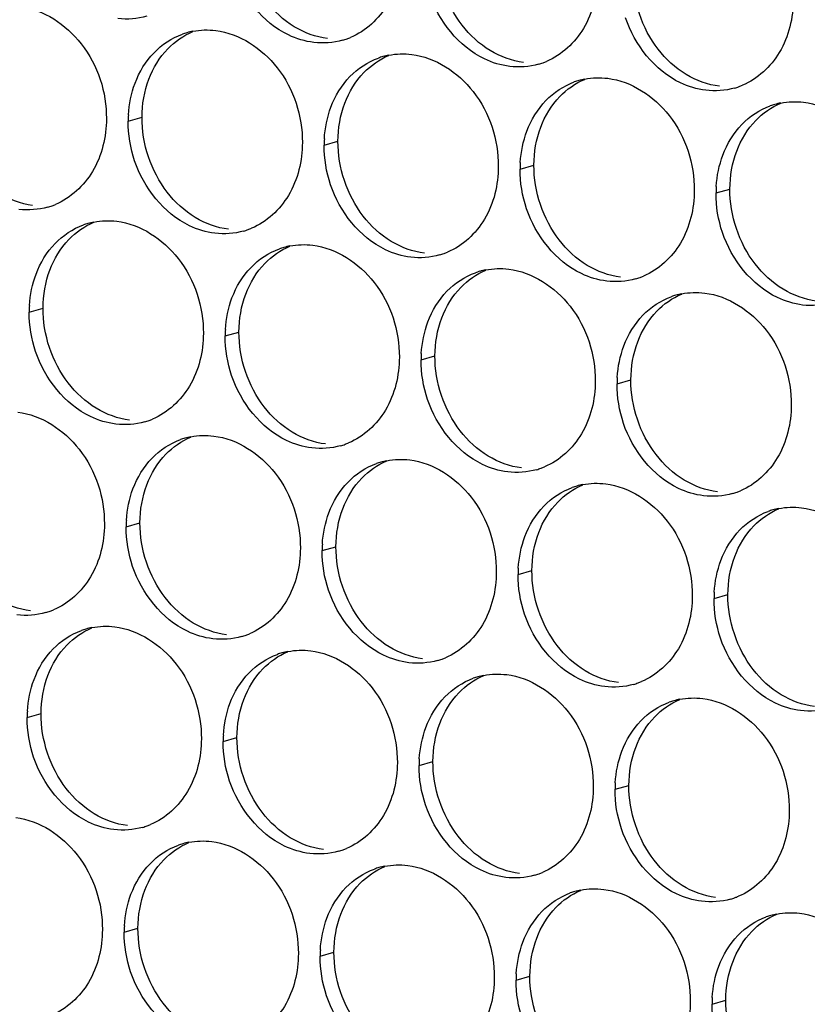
# Paper-space layout '45651_1_3' of a CAD drawing. Header units: millimetres. Extents: x -231 to 594, y 0 to 420.
# Tile 150 of 247: x 141.1 to 147.21, y 196.9 to 204.53. Entities that reach past the tile are written whole.
import ezdxf

# ---------------------------------------------------------------- set-up
doc = ezdxf.new("R2010")
doc.units = ezdxf.units.MM
doc.header["$LTSCALE"] = 32.67
doc.layers.add('02___PRT_ALL_AXES', color=7, linetype='CONTINUOUS')

psp = doc.layouts.new('45651_1_3')

# ---------------------------------------------------------------- linework, layer by layer
at = {"layer": '02___PRT_ALL_AXES', "color": 7, "linetype": 'CONTINUOUS'}
for p, q in [((141.9418, 203.7452), (142.049, 203.7759)), ((143.4613, 203.5597), (143.5685, 203.5904)), ((144.9809, 203.3743), (145.0881, 203.4049)), ((146.5005, 203.1888), (146.6077, 203.2195)), ((141.1742, 202.2655), (141.2814, 202.2962)), ((142.6938, 202.08), (142.801, 202.1107)), ((144.2134, 201.8946), (144.3206, 201.9252)), ((145.7329, 201.7091), (145.8401, 201.7398)), ((141.9262, 200.6003), (142.0334, 200.631)), ((143.4458, 200.4149), (143.553, 200.4455)), ((144.9654, 200.2294), (145.0726, 200.2601)), ((146.485, 200.0439), (146.5922, 200.0746)), ((141.1587, 199.1206), (141.2658, 199.1513)), ((142.6782, 198.9352), (142.7854, 198.9658)), ((144.1978, 198.7497), (144.305, 198.7804)), ((145.7174, 198.5642), (145.8246, 198.5949)), ((141.9107, 197.4554), (142.0179, 197.4861)), ((143.4303, 197.27), (143.5375, 197.3006)), ((144.9498, 197.0845), (145.057, 197.1152)), ((146.4694, 196.899), (146.5766, 196.9297))]:
    psp.add_line(p, q, dxfattribs=at)
at = {"layer": '02___PRT_ALL_AXES', "color": 3, "linetype": 'CONTINUOUS'}
for centre, radius, start, end in [((142.5472, 203.9062), 0.5467, 105.94061, 109.76751), ((142.5486, 203.9012), 0.5519, 100.97724, 105.93831), ((143.4547, 204.8991), 0.5467, 285.94061, 289.76751), ((143.4541, 204.9004), 0.5481, 289.77289, 292.73686), ((144.0667, 203.7207), 0.5467, 105.94061, 109.76751), ((144.0682, 203.7157), 0.5519, 100.97724, 105.93831), ((144.9742, 204.7136), 0.5467, 285.94061, 289.76751), ((144.9737, 204.7149), 0.5481, 289.77289, 292.73686), ((145.5863, 203.5353), 0.5467, 105.94061, 109.76751), ((145.5877, 203.5302), 0.5519, 100.97724, 105.93831), ((146.4938, 204.5281), 0.5467, 285.94061, 289.76751), ((146.4933, 204.5294), 0.5481, 289.77289, 292.73686), ((147.1073, 203.3448), 0.5519, 100.97724, 105.93831), ((147.1059, 203.3498), 0.5467, 105.94061, 109.76751), ((142.8336, 203.7408), 0.8918, 176.51802, 179.71686), ((144.3532, 203.5553), 0.8918, 176.51802, 179.71686), ((145.8727, 203.3699), 0.8918, 176.51802, 179.71686), ((147.3923, 203.1844), 0.8918, 176.51802, 179.71686), ((141.1675, 203.6048), 0.5467, 285.94061, 289.76751), ((141.167, 203.6062), 0.5481, 289.77289, 292.73686), ((141.7796, 202.4265), 0.5467, 105.94061, 109.76751), ((141.781, 202.4215), 0.5519, 100.97724, 105.93831), ((142.6871, 203.4194), 0.5467, 285.94061, 289.76751), ((142.6866, 203.4207), 0.5481, 289.77289, 292.73686), ((143.2992, 202.241), 0.5467, 105.94061, 109.76751), ((143.3006, 202.236), 0.5519, 100.97724, 105.93831), ((144.2067, 203.2339), 0.5467, 285.94061, 289.76751), ((144.2061, 203.2352), 0.5481, 289.77289, 292.73686), ((144.8202, 202.0505), 0.5519, 100.97724, 105.93831), ((144.8188, 202.0556), 0.5467, 105.94061, 109.76751), ((145.7263, 203.0484), 0.5467, 285.94061, 289.76751), ((145.7257, 203.0497), 0.5481, 289.77289, 292.73686), ((146.3384, 201.8701), 0.5467, 105.94061, 109.76751), ((146.3398, 201.865), 0.5519, 100.97724, 105.93831), ((142.066, 202.2611), 0.8918, 176.51802, 179.71686), ((143.5856, 202.0756), 0.8918, 176.51802, 179.71686), ((145.1052, 201.8902), 0.8918, 176.51802, 179.71686), ((146.6248, 201.7047), 0.8918, 176.51802, 179.71686), ((141.9195, 201.9397), 0.5467, 285.94061, 289.76751), ((141.919, 201.941), 0.5481, 289.77289, 292.73686), ((142.533, 200.7563), 0.5519, 100.97724, 105.93831), ((142.5316, 200.7613), 0.5467, 105.94061, 109.76751), ((143.4391, 201.7542), 0.5467, 285.94061, 289.76751), ((143.4386, 201.7555), 0.5481, 289.77289, 292.73686), ((144.0512, 200.5758), 0.5467, 105.94061, 109.76751), ((144.0526, 200.5708), 0.5519, 100.97724, 105.93831), ((144.9582, 201.57), 0.5481, 289.77289, 292.73686), ((144.9587, 201.5687), 0.5467, 285.94061, 289.76751), ((145.5708, 200.3904), 0.5467, 105.94061, 109.76751), ((145.5722, 200.3853), 0.5519, 100.97724, 105.93831), ((146.4783, 201.3832), 0.5467, 285.94061, 289.76751), ((146.4778, 201.3845), 0.5481, 289.77289, 292.73686), ((147.0904, 200.2049), 0.5467, 105.94061, 109.76751), ((147.0918, 200.1999), 0.5519, 100.97724, 105.93831), ((142.818, 200.5959), 0.8918, 176.51802, 179.71686), ((144.3376, 200.4105), 0.8918, 176.51802, 179.71686), ((145.8572, 200.225), 0.8918, 176.51802, 179.71686), ((147.3768, 200.0395), 0.8918, 176.51802, 179.71686), ((141.152, 200.46), 0.5467, 285.94061, 289.76751), ((141.1514, 200.4613), 0.5481, 289.77289, 292.73686), ((141.7641, 199.2816), 0.5467, 105.94061, 109.76751), ((141.7655, 199.2766), 0.5519, 100.97724, 105.93831), ((142.671, 200.2758), 0.5481, 289.77289, 292.73686), ((142.6715, 200.2745), 0.5467, 285.94061, 289.76751), ((143.2836, 199.0961), 0.5467, 105.94061, 109.76751), ((143.2851, 199.0911), 0.5519, 100.97724, 105.93831), ((144.1911, 200.089), 0.5467, 285.94061, 289.76751), ((144.1906, 200.0903), 0.5481, 289.77289, 292.73686), ((144.8032, 198.9107), 0.5467, 105.94061, 109.76751), ((144.8046, 198.9056), 0.5519, 100.97724, 105.93831), ((145.7107, 199.9035), 0.5467, 285.94061, 289.76751), ((145.7102, 199.9048), 0.5481, 289.77289, 292.73686), ((146.3228, 198.7252), 0.5467, 105.94061, 109.76751), ((146.3242, 198.7202), 0.5519, 100.97724, 105.93831), ((142.0505, 199.1162), 0.8918, 176.51802, 179.71686), ((143.5701, 198.9307), 0.8918, 176.51802, 179.71686), ((145.0896, 198.7453), 0.8918, 176.51802, 179.71686), ((146.6092, 198.5598), 0.8918, 176.51802, 179.71686), ((141.904, 198.7948), 0.5467, 285.94061, 289.76751), ((141.9035, 198.7961), 0.5481, 289.77289, 292.73686), ((142.5161, 197.6164), 0.5467, 105.94061, 109.76751), ((142.5175, 197.6114), 0.5519, 100.97724, 105.93831), ((143.4236, 198.6093), 0.5467, 285.94061, 289.76751), ((143.423, 198.6106), 0.5481, 289.77289, 292.73686), ((144.0357, 197.431), 0.5467, 105.94061, 109.76751), ((144.0371, 197.4259), 0.5519, 100.97724, 105.93831), ((144.9432, 198.4238), 0.5467, 285.94061, 289.76751), ((144.9426, 198.4251), 0.5481, 289.77289, 292.73686), ((145.5567, 197.2405), 0.5519, 100.97724, 105.93831), ((145.5552, 197.2455), 0.5467, 105.94061, 109.76751), ((146.4627, 198.2383), 0.5467, 285.94061, 289.76751), ((146.4622, 198.2397), 0.5481, 289.77289, 292.73686), ((147.0748, 197.06), 0.5467, 105.94061, 109.76751), ((147.0762, 197.055), 0.5519, 100.97724, 105.93831), ((142.8025, 197.451), 0.8918, 176.51802, 179.71686), ((144.3221, 197.2656), 0.8918, 176.51802, 179.71686), ((145.8417, 197.0801), 0.8918, 176.51802, 179.71686), ((147.3612, 196.8946), 0.8918, 176.51802, 179.71686)]:
    psp.add_arc(centre, radius, start, end, dxfattribs=at)
for points, knots in [([(144.0601, 205.0601), (144.0594, 204.9188), (143.9964, 204.6426), (143.7838, 204.4442), (143.666, 204.3949)], [0, 0, 0, 0, 0.525086, 1, 1, 1, 1]), ([(143.3808, 204.3563), (143.3132, 204.3645), (143.0329, 204.4484), (142.8292, 204.7094), (142.7592, 204.9178)], [0, 0, 0, 0, 0.236458, 1, 1, 1, 1]), ([(145.5796, 204.8746), (145.5789, 204.7333), (145.516, 204.4571), (145.3034, 204.2588), (145.1856, 204.2094)], [0, 0, 0, 0, 0.525086, 1, 1, 1, 1]), ([(144.9004, 204.1708), (144.8328, 204.179), (144.5524, 204.2629), (144.3488, 204.5239), (144.2788, 204.7323)], [0, 0, 0, 0, 0.236458, 1, 1, 1, 1]), ([(147.0992, 204.6891), (147.0985, 204.5478), (147.0356, 204.2716), (146.823, 204.0733), (146.7051, 204.0239)], [0, 0, 0, 0, 0.525086, 1, 1, 1, 1]), ([(141.1014, 204.6345), (141.2857, 204.612), (141.6491, 204.3709), (141.7739, 203.9698), (141.7729, 203.7658)], [0, 0, 0, 0, 0.476473, 1, 1, 1, 1]), ([(146.42, 203.9853), (146.3524, 203.9936), (146.072, 204.0774), (145.8684, 204.3384), (145.7984, 204.5468)], [0, 0, 0, 0, 0.236458, 1, 1, 1, 1]), ([(142.621, 204.449), (142.8053, 204.4265), (143.1687, 204.1854), (143.2935, 203.7844), (143.2925, 203.5804)], [0, 0, 0, 0, 0.476473, 1, 1, 1, 1]), ([(144.1406, 204.2635), (144.3249, 204.241), (144.6883, 203.9999), (144.8131, 203.5989), (144.8121, 203.3949)], [0, 0, 0, 0, 0.476473, 1, 1, 1, 1]), ([(145.6602, 204.0781), (145.8445, 204.0556), (146.2079, 203.8145), (146.3327, 203.4134), (146.3317, 203.2094)], [0, 0, 0, 0, 0.476473, 1, 1, 1, 1]), ([(147.1798, 203.8926), (147.3641, 203.8701), (147.7274, 203.629), (147.8523, 203.2279), (147.8513, 203.0239)], [0, 0, 0, 0, 0.476473, 1, 1, 1, 1]), ([(141.7729, 203.7658), (141.7722, 203.6245), (141.7092, 203.3483), (141.4967, 203.15), (141.3788, 203.1006)], [0, 0, 0, 0, 0.525086, 1, 1, 1, 1]), ([(143.2925, 203.5804), (143.2918, 203.4391), (143.2288, 203.1628), (143.0163, 202.9645), (142.8984, 202.9151)], [0, 0, 0, 0, 0.525086, 1, 1, 1, 1]), ([(142.6132, 202.8766), (142.5457, 202.8848), (142.2653, 202.9687), (142.0616, 203.2297), (141.9917, 203.4381)], [0, 0, 0, 0, 0.236458, 1, 1, 1, 1]), ([(144.8121, 203.3949), (144.8114, 203.2536), (144.7484, 202.9774), (144.5359, 202.7791), (144.418, 202.7297)], [0, 0, 0, 0, 0.525086, 1, 1, 1, 1]), ([(144.1328, 202.6911), (144.0653, 202.6993), (143.7849, 202.7832), (143.5812, 203.0442), (143.5113, 203.2526)], [0, 0, 0, 0, 0.236458, 1, 1, 1, 1]), ([(146.3317, 203.2094), (146.331, 203.0681), (146.268, 202.7919), (146.0555, 202.5936), (145.9376, 202.5442)], [0, 0, 0, 0, 0.525086, 1, 1, 1, 1]), ([(145.6524, 202.5056), (145.5848, 202.5139), (145.3045, 202.5977), (145.1008, 202.8587), (145.0308, 203.0671)], [0, 0, 0, 0, 0.236458, 1, 1, 1, 1]), ([(141.8535, 202.9693), (142.0377, 202.9468), (142.4011, 202.7057), (142.5259, 202.3046), (142.5249, 202.1006)], [0, 0, 0, 0, 0.476473, 1, 1, 1, 1]), ([(147.172, 202.3201), (147.1044, 202.3284), (146.824, 202.4122), (146.6204, 202.6732), (146.5504, 202.8816)], [0, 0, 0, 0, 0.236458, 1, 1, 1, 1]), ([(143.373, 202.7838), (143.5573, 202.7613), (143.9207, 202.5202), (144.0455, 202.1192), (144.0445, 201.9152)], [0, 0, 0, 0, 0.476473, 1, 1, 1, 1]), ([(144.8926, 202.5984), (145.0769, 202.5759), (145.4403, 202.3348), (145.5651, 201.9337), (145.5641, 201.7297)], [0, 0, 0, 0, 0.476473, 1, 1, 1, 1]), ([(146.4122, 202.4129), (146.5965, 202.3904), (146.9599, 202.1493), (147.0847, 201.7482), (147.0837, 201.5442)], [0, 0, 0, 0, 0.476473, 1, 1, 1, 1]), ([(142.5249, 202.1006), (142.5242, 201.9594), (142.4613, 201.6831), (142.2487, 201.4848), (142.1309, 201.4354)], [0, 0, 0, 0, 0.525086, 1, 1, 1, 1]), ([(141.8457, 201.3969), (141.7781, 201.4051), (141.4977, 201.489), (141.2941, 201.75), (141.2241, 201.9584)], [0, 0, 0, 0, 0.236458, 1, 1, 1, 1]), ([(144.0445, 201.9152), (144.0438, 201.7739), (143.9808, 201.4977), (143.7683, 201.2994), (143.6504, 201.25)], [0, 0, 0, 0, 0.525086, 1, 1, 1, 1]), ([(143.3653, 201.2114), (143.2977, 201.2196), (143.0173, 201.3035), (142.8137, 201.5645), (142.7437, 201.7729)], [0, 0, 0, 0, 0.236458, 1, 1, 1, 1]), ([(145.5641, 201.7297), (145.5634, 201.5884), (145.5004, 201.3122), (145.2879, 201.1139), (145.17, 201.0645)], [0, 0, 0, 0, 0.525086, 1, 1, 1, 1]), ([(144.8848, 201.0259), (144.8173, 201.0342), (144.5369, 201.118), (144.3332, 201.379), (144.2633, 201.5874)], [0, 0, 0, 0, 0.236458, 1, 1, 1, 1]), ([(147.0837, 201.5442), (147.083, 201.4029), (147.02, 201.1267), (146.8075, 200.9284), (146.6896, 200.879)], [0, 0, 0, 0, 0.525086, 1, 1, 1, 1]), ([(141.0859, 201.4896), (141.2702, 201.4671), (141.6336, 201.226), (141.7584, 200.8249), (141.7574, 200.6209)], [0, 0, 0, 0, 0.476473, 1, 1, 1, 1]), ([(146.4044, 200.8404), (146.3369, 200.8487), (146.0565, 200.9325), (145.8528, 201.1935), (145.7829, 201.4019)], [0, 0, 0, 0, 0.236458, 1, 1, 1, 1]), ([(142.6055, 201.3041), (142.7898, 201.2816), (143.1532, 201.0405), (143.278, 200.6395), (143.277, 200.4355)], [0, 0, 0, 0, 0.476473, 1, 1, 1, 1]), ([(144.1251, 201.1186), (144.3094, 201.0962), (144.6727, 200.855), (144.7975, 200.454), (144.7965, 200.25)], [0, 0, 0, 0, 0.476473, 1, 1, 1, 1]), ([(145.6446, 200.9332), (145.8289, 200.9107), (146.1923, 200.6696), (146.3171, 200.2685), (146.3161, 200.0645)], [0, 0, 0, 0, 0.476473, 1, 1, 1, 1]), ([(147.1642, 200.7477), (147.3485, 200.7252), (147.7119, 200.4841), (147.8367, 200.083), (147.8357, 199.879)], [0, 0, 0, 0, 0.476473, 1, 1, 1, 1]), ([(141.7574, 200.6209), (141.7567, 200.4796), (141.6937, 200.2034), (141.4812, 200.0051), (141.3633, 199.9557)], [0, 0, 0, 0, 0.525086, 1, 1, 1, 1]), ([(143.277, 200.4355), (143.2763, 200.2942), (143.2133, 200.018), (143.0007, 199.8196), (142.8829, 199.7703)], [0, 0, 0, 0, 0.525086, 1, 1, 1, 1]), ([(142.5977, 199.7317), (142.5301, 199.7399), (142.2497, 199.8238), (142.0461, 200.0848), (141.9761, 200.2932)], [0, 0, 0, 0, 0.236458, 1, 1, 1, 1]), ([(144.7965, 200.25), (144.7958, 200.1087), (144.7329, 199.8325), (144.5203, 199.6342), (144.4025, 199.5848)], [0, 0, 0, 0, 0.525086, 1, 1, 1, 1]), ([(144.1173, 199.5462), (144.0497, 199.5544), (143.7693, 199.6383), (143.5657, 199.8993), (143.4957, 200.1077)], [0, 0, 0, 0, 0.236458, 1, 1, 1, 1]), ([(146.3161, 200.0645), (146.3154, 199.9232), (146.2524, 199.647), (146.0399, 199.4487), (145.922, 199.3993)], [0, 0, 0, 0, 0.525086, 1, 1, 1, 1]), ([(145.6369, 199.3607), (145.5693, 199.369), (145.2889, 199.4528), (145.0853, 199.7138), (145.0153, 199.9222)], [0, 0, 0, 0, 0.236458, 1, 1, 1, 1]), ([(141.8379, 199.8244), (142.0222, 199.8019), (142.3856, 199.5608), (142.5104, 199.1598), (142.5094, 198.9558)], [0, 0, 0, 0, 0.476473, 1, 1, 1, 1]), ([(147.1565, 199.1752), (147.0889, 199.1835), (146.8085, 199.2673), (146.6048, 199.5284), (146.5349, 199.7368)], [0, 0, 0, 0, 0.236458, 1, 1, 1, 1]), ([(143.3575, 199.6389), (143.5418, 199.6164), (143.9052, 199.3753), (144.03, 198.9743), (144.029, 198.7703)], [0, 0, 0, 0, 0.476473, 1, 1, 1, 1]), ([(144.8771, 199.4535), (145.0614, 199.431), (145.4248, 199.1899), (145.5496, 198.7888), (145.5486, 198.5848)], [0, 0, 0, 0, 0.476473, 1, 1, 1, 1]), ([(146.3967, 199.268), (146.581, 199.2455), (146.9443, 199.0044), (147.0692, 198.6033), (147.0681, 198.3993)], [0, 0, 0, 0, 0.476473, 1, 1, 1, 1]), ([(142.5094, 198.9558), (142.5087, 198.8145), (142.4457, 198.5383), (142.2332, 198.3399), (142.1153, 198.2906)], [0, 0, 0, 0, 0.525086, 1, 1, 1, 1]), ([(141.8301, 198.252), (141.7626, 198.2602), (141.4822, 198.3441), (141.2785, 198.6051), (141.2086, 198.8135)], [0, 0, 0, 0, 0.236458, 1, 1, 1, 1]), ([(144.029, 198.7703), (144.0283, 198.629), (143.9653, 198.3528), (143.7528, 198.1545), (143.6349, 198.1051)], [0, 0, 0, 0, 0.525086, 1, 1, 1, 1]), ([(143.3497, 198.0665), (143.2821, 198.0747), (143.0018, 198.1586), (142.7981, 198.4196), (142.7282, 198.628)], [0, 0, 0, 0, 0.236458, 1, 1, 1, 1]), ([(145.5486, 198.5848), (145.5479, 198.4435), (145.4849, 198.1673), (145.2723, 197.969), (145.1545, 197.9196)], [0, 0, 0, 0, 0.525086, 1, 1, 1, 1]), ([(144.8693, 197.881), (144.8017, 197.8893), (144.5214, 197.9731), (144.3177, 198.2341), (144.2477, 198.4425)], [0, 0, 0, 0, 0.236458, 1, 1, 1, 1]), ([(147.0681, 198.3993), (147.0674, 198.258), (147.0045, 197.9818), (146.7919, 197.7835), (146.6741, 197.7341)], [0, 0, 0, 0, 0.525086, 1, 1, 1, 1]), ([(141.0703, 198.3447), (141.2546, 198.3222), (141.618, 198.0811), (141.7428, 197.6801), (141.7418, 197.4761)], [0, 0, 0, 0, 0.476473, 1, 1, 1, 1]), ([(146.3889, 197.6955), (146.3213, 197.7038), (146.0409, 197.7876), (145.8373, 198.0486), (145.7673, 198.257)], [0, 0, 0, 0, 0.236458, 1, 1, 1, 1]), ([(142.5899, 198.1592), (142.7742, 198.1367), (143.1376, 197.8956), (143.2624, 197.4946), (143.2614, 197.2906)], [0, 0, 0, 0, 0.476473, 1, 1, 1, 1]), ([(144.1095, 197.9738), (144.2938, 197.9513), (144.6572, 197.7102), (144.782, 197.3091), (144.781, 197.1051)], [0, 0, 0, 0, 0.476473, 1, 1, 1, 1]), ([(145.6291, 197.7883), (145.8134, 197.7658), (146.1768, 197.5247), (146.3016, 197.1236), (146.3006, 196.9196)], [0, 0, 0, 0, 0.476473, 1, 1, 1, 1]), ([(147.1487, 197.6028), (147.333, 197.5803), (147.6964, 197.3392), (147.8212, 196.9381), (147.8202, 196.7341)], [0, 0, 0, 0, 0.476473, 1, 1, 1, 1]), ([(141.7418, 197.4761), (141.7411, 197.3348), (141.6781, 197.0585), (141.4656, 196.8602), (141.3477, 196.8108)], [0, 0, 0, 0, 0.525086, 1, 1, 1, 1]), ([(143.2614, 197.2906), (143.2607, 197.1493), (143.1977, 196.8731), (142.9852, 196.6748), (142.8673, 196.6254)], [0, 0, 0, 0, 0.525086, 1, 1, 1, 1]), ([(142.5822, 196.5868), (142.5146, 196.595), (142.2342, 196.6789), (142.0305, 196.9399), (141.9606, 197.1483)], [0, 0, 0, 0, 0.236458, 1, 1, 1, 1]), ([(144.781, 197.1051), (144.7803, 196.9638), (144.7173, 196.6876), (144.5048, 196.4893), (144.3869, 196.4399)], [0, 0, 0, 0, 0.525086, 1, 1, 1, 1]), ([(144.1017, 196.4013), (144.0342, 196.4096), (143.7538, 196.4934), (143.5501, 196.7544), (143.4802, 196.9628)], [0, 0, 0, 0, 0.236458, 1, 1, 1, 1]), ([(146.3006, 196.9196), (146.2999, 196.7783), (146.2369, 196.5021), (146.0244, 196.3038), (145.9065, 196.2544)], [0, 0, 0, 0, 0.525086, 1, 1, 1, 1])]:
    psp.add_open_spline(points, degree=3, knots=knots, dxfattribs=at)
at = {"layer": '02___PRT_ALL_AXES', "color": 7, "linetype": 'CONTINUOUS'}
for points in [[(144.5312, 204.49), (144.4064, 204.6514), (144.3351, 204.8661), (144.3361, 205.0701)], [(146.0508, 204.3046), (145.9259, 204.4659), (145.8547, 204.6807), (145.8557, 204.8847)], [(143.2298, 204.4783), (143.146, 204.5292), (143.0716, 204.598), (143.0116, 204.6755)], [(142.2495, 204.3077), (142.3039, 204.3641), (142.3708, 204.4108), (142.443, 204.4411)], [(143.488, 204.387), (143.3974, 204.398), (143.3079, 204.431), (143.2298, 204.4783)], [(144.7494, 204.2929), (144.6656, 204.3437), (144.5912, 204.4125), (144.5312, 204.49)], [(142.1019, 204.0705), (142.1347, 204.1577), (142.1848, 204.2407), (142.2495, 204.3077)], [(145.0076, 204.2015), (144.917, 204.2125), (144.8275, 204.2456), (144.7494, 204.2929)], [(146.269, 204.1074), (146.1852, 204.1582), (146.1107, 204.227), (146.0508, 204.3046)], [(143.7691, 204.1222), (143.8235, 204.1786), (143.8904, 204.2254), (143.9626, 204.2556)], [(143.6214, 203.885), (143.6542, 203.9722), (143.7044, 204.0552), (143.7691, 204.1222)], [(142.049, 203.7759), (142.0494, 203.8757), (142.0667, 203.9771), (142.1019, 204.0705)], [(145.2887, 203.9367), (145.3431, 203.9931), (145.4099, 204.0399), (145.4822, 204.0702)], [(146.5272, 204.016), (146.4366, 204.0271), (146.3471, 204.0601), (146.269, 204.1074)], [(143.5685, 203.5904), (143.569, 203.6902), (143.5863, 203.7917), (143.6214, 203.885)], [(145.141, 203.6995), (145.1738, 203.7867), (145.224, 203.8698), (145.2887, 203.9367)], [(146.8083, 203.7513), (146.8627, 203.8076), (146.9295, 203.8544), (147.0018, 203.8847)], [(142.244, 203.1958), (142.1192, 203.3572), (142.0479, 203.5719), (142.049, 203.7759)], [(146.6606, 203.5141), (146.6934, 203.6012), (146.7436, 203.6843), (146.8083, 203.7513)], [(145.0881, 203.4049), (145.0886, 203.5047), (145.1059, 203.6062), (145.141, 203.6995)], [(143.7636, 203.0103), (143.6388, 203.1717), (143.5675, 203.3864), (143.5685, 203.5904)], [(146.6077, 203.2195), (146.6082, 203.3192), (146.6255, 203.4207), (146.6606, 203.5141)], [(145.2832, 202.8249), (145.1584, 202.9862), (145.0871, 203.2009), (145.0881, 203.4049)], [(146.8028, 202.6394), (146.678, 202.8008), (146.6067, 203.0155), (146.6077, 203.2195)], [(141.2009, 203.0927), (141.1102, 203.1038), (141.0208, 203.1368), (140.9427, 203.1841)], [(142.4623, 202.9986), (142.3784, 203.0494), (142.304, 203.1183), (142.244, 203.1958)], [(142.7204, 202.9072), (142.6298, 202.9183), (142.5404, 202.9513), (142.4623, 202.9986)], [(143.9819, 202.8132), (143.898, 202.864), (143.8236, 202.9328), (143.7636, 203.0103)], [(141.4819, 202.828), (141.5364, 202.8844), (141.6032, 202.9311), (141.6755, 202.9614)], [(141.3343, 202.5908), (141.3671, 202.678), (141.4172, 202.761), (141.4819, 202.828)], [(145.5015, 202.6277), (145.4176, 202.6785), (145.3432, 202.7473), (145.2832, 202.8249)], [(143.0015, 202.6425), (143.056, 202.6989), (143.1228, 202.7456), (143.1951, 202.7759)], [(144.24, 202.7218), (144.1494, 202.7328), (144.0599, 202.7659), (143.9819, 202.8132)], [(141.2814, 202.2962), (141.2819, 202.396), (141.2991, 202.4974), (141.3343, 202.5908)], [(142.8539, 202.4053), (142.8867, 202.4925), (142.9368, 202.5755), (143.0015, 202.6425)], [(144.5211, 202.457), (144.5755, 202.5134), (144.6424, 202.5602), (144.7146, 202.5905)], [(145.7596, 202.5363), (145.669, 202.5474), (145.5795, 202.5804), (145.5015, 202.6277)], [(147.021, 202.4422), (146.9372, 202.493), (146.8628, 202.5618), (146.8028, 202.6394)], [(144.3735, 202.2198), (144.4063, 202.307), (144.4564, 202.3901), (144.5211, 202.457)], [(147.2792, 202.3508), (147.1886, 202.3619), (147.0991, 202.3949), (147.021, 202.4422)], [(142.801, 202.1107), (142.8015, 202.2105), (142.8187, 202.3119), (142.8539, 202.4053)], [(146.0407, 202.2716), (146.0951, 202.3279), (146.162, 202.3747), (146.2342, 202.405)], [(141.4765, 201.7161), (141.3516, 201.8775), (141.2804, 202.0922), (141.2814, 202.2962)], [(144.3206, 201.9252), (144.3211, 202.025), (144.3383, 202.1265), (144.3735, 202.2198)], [(145.893, 202.0344), (145.9259, 202.1215), (145.976, 202.2046), (146.0407, 202.2716)], [(142.996, 201.5306), (142.8712, 201.692), (142.8, 201.9067), (142.801, 202.1107)], [(145.8401, 201.7398), (145.8406, 201.8395), (145.8579, 201.941), (145.893, 202.0344)], [(144.5156, 201.3452), (144.3908, 201.5065), (144.3196, 201.7212), (144.3206, 201.9252)], [(141.6947, 201.5189), (141.6109, 201.5697), (141.5364, 201.6386), (141.4765, 201.7161)], [(146.0352, 201.1597), (145.9104, 201.321), (145.8391, 201.5358), (145.8401, 201.7398)], [(141.9529, 201.4275), (141.8623, 201.4386), (141.7728, 201.4716), (141.6947, 201.5189)], [(143.2143, 201.3335), (143.1304, 201.3843), (143.056, 201.4531), (142.996, 201.5306)], [(142.234, 201.1628), (142.2884, 201.2192), (142.3552, 201.2659), (142.4275, 201.2962)], [(143.4725, 201.2421), (143.3818, 201.2531), (143.2924, 201.2862), (143.2143, 201.3335)], [(144.7339, 201.148), (144.65, 201.1988), (144.5756, 201.2676), (144.5156, 201.3452)], [(142.0863, 200.9256), (142.1191, 201.0128), (142.1693, 201.0958), (142.234, 201.1628)], [(144.992, 201.0566), (144.9014, 201.0676), (144.812, 201.1007), (144.7339, 201.148)], [(146.2535, 200.9625), (146.1696, 201.0133), (146.0952, 201.0821), (146.0352, 201.1597)], [(143.7536, 200.9773), (143.808, 201.0337), (143.8748, 201.0805), (143.9471, 201.1107)], [(142.0334, 200.631), (142.0339, 200.7308), (142.0512, 200.8322), (142.0863, 200.9256)], [(143.6059, 200.7401), (143.6387, 200.8273), (143.6889, 200.9103), (143.7536, 200.9773)], [(145.2731, 200.7919), (145.3276, 200.8482), (145.3944, 200.895), (145.4667, 200.9253)], [(146.5116, 200.8711), (146.421, 200.8822), (146.3315, 200.9152), (146.2535, 200.9625)], [(145.1255, 200.5547), (145.1583, 200.6418), (145.2084, 200.7249), (145.2731, 200.7919)], [(143.553, 200.4455), (143.5535, 200.5453), (143.5707, 200.6468), (143.6059, 200.7401)], [(146.7927, 200.6064), (146.8472, 200.6627), (146.914, 200.7095), (146.9862, 200.7398)], [(142.2285, 200.0509), (142.1037, 200.2123), (142.0324, 200.427), (142.0334, 200.631)], [(146.6451, 200.3692), (146.6779, 200.4563), (146.728, 200.5394), (146.7927, 200.6064)], [(145.0726, 200.2601), (145.0731, 200.3598), (145.0903, 200.4613), (145.1255, 200.5547)], [(143.7481, 199.8654), (143.6232, 200.0268), (143.552, 200.2415), (143.553, 200.4455)], [(146.5922, 200.0746), (146.5927, 200.1744), (146.6099, 200.2758), (146.6451, 200.3692)], [(145.2676, 199.68), (145.1428, 199.8413), (145.0716, 200.0561), (145.0726, 200.2601)], [(146.7872, 199.4945), (146.6624, 199.6559), (146.5912, 199.8706), (146.5922, 200.0746)], [(141.1853, 199.9478), (141.0947, 199.9589), (141.0052, 199.9919), (140.9272, 200.0392)], [(142.4467, 199.8537), (142.3629, 199.9046), (142.2885, 199.9734), (142.2285, 200.0509)], [(142.7049, 199.7624), (142.6143, 199.7734), (142.5248, 199.8064), (142.4467, 199.8537)], [(143.9663, 199.6683), (143.8825, 199.7191), (143.808, 199.7879), (143.7481, 199.8654)], [(141.4664, 199.6831), (141.5208, 199.7395), (141.5877, 199.7862), (141.6599, 199.8165)], [(141.3187, 199.4459), (141.3516, 199.5331), (141.4017, 199.6161), (141.4664, 199.6831)], [(142.986, 199.4976), (143.0404, 199.554), (143.1073, 199.6008), (143.1795, 199.631)], [(144.2245, 199.5769), (144.1339, 199.5879), (144.0444, 199.621), (143.9663, 199.6683)], [(145.4859, 199.4828), (145.4021, 199.5336), (145.3276, 199.6024), (145.2676, 199.68)], [(142.8383, 199.2604), (142.8711, 199.3476), (142.9213, 199.4306), (142.986, 199.4976)], [(145.7441, 199.3914), (145.6535, 199.4025), (145.564, 199.4355), (145.4859, 199.4828)], [(147.0055, 199.2973), (146.9216, 199.3481), (146.8472, 199.4169), (146.7872, 199.4945)], [(141.2658, 199.1513), (141.2663, 199.2511), (141.2836, 199.3525), (141.3187, 199.4459)], [(144.5056, 199.3122), (144.56, 199.3685), (144.6268, 199.4153), (144.6991, 199.4456)], [(144.3579, 199.075), (144.3907, 199.1621), (144.4409, 199.2452), (144.5056, 199.3122)], [(142.7854, 198.9658), (142.7859, 199.0656), (142.8032, 199.1671), (142.8383, 199.2604)], [(146.0252, 199.1267), (146.0796, 199.183), (146.1464, 199.2298), (146.2187, 199.2601)], [(147.2636, 199.2059), (147.173, 199.217), (147.0836, 199.25), (147.0055, 199.2973)], [(141.4609, 198.5712), (141.3361, 198.7326), (141.2648, 198.9473), (141.2658, 199.1513)], [(144.305, 198.7804), (144.3055, 198.8801), (144.3228, 198.9816), (144.3579, 199.075)], [(145.8775, 198.8895), (145.9103, 198.9766), (145.9605, 199.0597), (146.0252, 199.1267)], [(142.9805, 198.3857), (142.8557, 198.5471), (142.7844, 198.7618), (142.7854, 198.9658)], [(145.8246, 198.5949), (145.8251, 198.6946), (145.8423, 198.7961), (145.8775, 198.8895)], [(144.5001, 198.2003), (144.3753, 198.3616), (144.304, 198.5764), (144.305, 198.7804)], [(141.6792, 198.374), (141.5953, 198.4248), (141.5209, 198.4937), (141.4609, 198.5712)], [(146.0197, 198.0148), (145.8949, 198.1762), (145.8236, 198.3909), (145.8246, 198.5949)], [(141.9373, 198.2826), (141.8467, 198.2937), (141.7573, 198.3267), (141.6792, 198.374)], [(143.1988, 198.1886), (143.1149, 198.2394), (143.0405, 198.3082), (142.9805, 198.3857)], [(143.4569, 198.0972), (143.3663, 198.1082), (143.2768, 198.1413), (143.1988, 198.1886)], [(144.7183, 198.0031), (144.6345, 198.0539), (144.5601, 198.1227), (144.5001, 198.2003)], [(142.2184, 198.0179), (142.2729, 198.0743), (142.3397, 198.1211), (142.412, 198.1513)], [(142.0708, 197.7807), (142.1036, 197.8679), (142.1537, 197.9509), (142.2184, 198.0179)], [(146.2379, 197.8176), (146.1541, 197.8684), (146.0796, 197.9372), (146.0197, 198.0148)], [(143.738, 197.8324), (143.7924, 197.8888), (143.8593, 197.9356), (143.9315, 197.9659)], [(144.9765, 197.9117), (144.8859, 197.9228), (144.7964, 197.9558), (144.7183, 198.0031)], [(142.0179, 197.4861), (142.0184, 197.5859), (142.0356, 197.6873), (142.0708, 197.7807)], [(143.5903, 197.5952), (143.6232, 197.6824), (143.6733, 197.7655), (143.738, 197.8324)], [(145.2576, 197.647), (145.312, 197.7033), (145.3789, 197.7501), (145.4511, 197.7804)], [(146.4961, 197.7262), (146.4055, 197.7373), (146.316, 197.7703), (146.2379, 197.8176)], [(145.1099, 197.4098), (145.1427, 197.4969), (145.1929, 197.58), (145.2576, 197.647)], [(143.5375, 197.3006), (143.5379, 197.4004), (143.5552, 197.5019), (143.5903, 197.5952)], [(146.7772, 197.4615), (146.8316, 197.5178), (146.8984, 197.5646), (146.9707, 197.5949)], [(142.2129, 196.906), (142.0881, 197.0674), (142.0169, 197.2821), (142.0179, 197.4861)], [(145.057, 197.1152), (145.0575, 197.2149), (145.0748, 197.3164), (145.1099, 197.4098)], [(146.6295, 197.2243), (146.6623, 197.3115), (146.7125, 197.3945), (146.7772, 197.4615)], [(143.7325, 196.7206), (143.6077, 196.8819), (143.5364, 197.0966), (143.5375, 197.3006)], [(146.5766, 196.9297), (146.5771, 197.0295), (146.5944, 197.1309), (146.6295, 197.2243)], [(145.2521, 196.5351), (145.1273, 196.6964), (145.056, 196.9112), (145.057, 197.1152)], [(142.4312, 196.7089), (142.3473, 196.7597), (142.2729, 196.8285), (142.2129, 196.906)], [(146.7717, 196.3496), (146.6469, 196.511), (146.5756, 196.7257), (146.5766, 196.9297)]]:
    psp.add_open_spline(points, degree=3, dxfattribs=at)
at = {"layer": '02___PRT_ALL_AXES', "color": 3, "linetype": 'CONTINUOUS'}
for points in [[(142.0852, 204.5589), (142.0132, 204.5383), (141.9356, 204.5327), (141.8612, 204.5418)], [(142.1423, 204.277), (142.2032, 204.34), (142.2799, 204.3911), (142.3623, 204.4207)], [(142.4435, 204.443), (142.5016, 204.4543), (142.5622, 204.4562), (142.621, 204.449)], [(143.6048, 204.3734), (143.5328, 204.3528), (143.4551, 204.3472), (143.3808, 204.3563)], [(141.9947, 204.0398), (142.0275, 204.127), (142.0776, 204.21), (142.1423, 204.277)], [(143.9631, 204.2575), (144.0212, 204.2688), (144.0818, 204.2707), (144.1406, 204.2635)], [(143.6619, 204.0915), (143.7227, 204.1545), (143.7994, 204.2056), (143.8818, 204.2352)], [(145.1244, 204.1879), (145.0524, 204.1673), (144.9747, 204.1617), (144.9004, 204.1708)], [(141.9434, 203.795), (141.9485, 203.8782), (141.9653, 203.9618), (141.9947, 204.0398)], [(143.5142, 203.8543), (143.547, 203.9415), (143.5972, 204.0246), (143.6619, 204.0915)], [(145.1815, 203.9061), (145.2423, 203.9691), (145.319, 204.0201), (145.4014, 204.0498)], [(145.4826, 204.0721), (145.5408, 204.0834), (145.6014, 204.0852), (145.6602, 204.0781)], [(146.644, 204.0024), (146.572, 203.9819), (146.4943, 203.9762), (146.42, 203.9853)], [(145.0338, 203.6689), (145.0666, 203.756), (145.1168, 203.8391), (145.1815, 203.9061)], [(147.0022, 203.8866), (147.0604, 203.8979), (147.121, 203.8998), (147.1798, 203.8926)], [(143.463, 203.6095), (143.468, 203.6927), (143.4849, 203.7763), (143.5142, 203.8543)], [(146.7011, 203.7206), (146.7619, 203.7836), (146.8386, 203.8347), (146.921, 203.8643)], [(141.9917, 203.4381), (141.9587, 203.5364), (141.9412, 203.6415), (141.9418, 203.7452)], [(144.9826, 203.424), (144.9876, 203.5073), (145.0044, 203.5908), (145.0338, 203.6689)], [(146.5534, 203.4834), (146.5862, 203.5706), (146.6364, 203.6536), (146.7011, 203.7206)], [(143.5113, 203.2526), (143.4783, 203.3509), (143.4608, 203.456), (143.4613, 203.5597)], [(146.5021, 203.2386), (146.5072, 203.3218), (146.524, 203.4054), (146.5534, 203.4834)], [(145.0308, 203.0671), (144.9978, 203.1655), (144.9804, 203.2705), (144.9809, 203.3743)], [(146.5504, 202.8816), (146.5174, 202.98), (146.5, 203.0851), (146.5005, 203.1888)], [(141.3177, 203.0792), (141.2457, 203.0586), (141.168, 203.053), (141.0937, 203.062)], [(141.6759, 202.9633), (141.734, 202.9746), (141.7947, 202.9765), (141.8535, 202.9693)], [(141.3748, 202.7973), (141.4356, 202.8603), (141.5123, 202.9114), (141.5947, 202.941)], [(142.8372, 202.8937), (142.7652, 202.8731), (142.6876, 202.8675), (142.6132, 202.8766)], [(141.2271, 202.5601), (141.2599, 202.6473), (141.3101, 202.7303), (141.3748, 202.7973)], [(142.8943, 202.6118), (142.9552, 202.6748), (143.0319, 202.7259), (143.1143, 202.7555)], [(143.1955, 202.7778), (143.2536, 202.7891), (143.3143, 202.791), (143.373, 202.7838)], [(144.3568, 202.7082), (144.2848, 202.6876), (144.2072, 202.682), (144.1328, 202.6911)], [(142.7467, 202.3746), (142.7795, 202.4618), (142.8296, 202.5448), (142.8943, 202.6118)], [(144.7151, 202.5924), (144.7732, 202.6036), (144.8338, 202.6055), (144.8926, 202.5984)], [(141.1758, 202.3153), (141.1809, 202.3985), (141.1977, 202.4821), (141.2271, 202.5601)], [(144.4139, 202.4264), (144.4748, 202.4894), (144.5515, 202.5404), (144.6339, 202.5701)], [(145.8764, 202.5227), (145.8044, 202.5022), (145.7267, 202.4965), (145.6524, 202.5056)], [(142.6954, 202.1298), (142.7005, 202.213), (142.7173, 202.2966), (142.7467, 202.3746)], [(144.2663, 202.1892), (144.2991, 202.2763), (144.3492, 202.3594), (144.4139, 202.4264)], [(145.9335, 202.2409), (145.9943, 202.3039), (146.071, 202.355), (146.1535, 202.3846)], [(146.2347, 202.4069), (146.2928, 202.4182), (146.3534, 202.4201), (146.4122, 202.4129)], [(147.396, 202.3372), (147.324, 202.3167), (147.2463, 202.3111), (147.172, 202.3201)], [(141.2241, 201.9584), (141.1911, 202.0567), (141.1737, 202.1618), (141.1742, 202.2655)], [(145.7858, 202.0037), (145.8187, 202.0909), (145.8688, 202.1739), (145.9335, 202.2409)], [(144.215, 201.9443), (144.2201, 202.0276), (144.2369, 202.1111), (144.2663, 202.1892)], [(142.7437, 201.7729), (142.7107, 201.8712), (142.6933, 201.9763), (142.6938, 202.08)], [(145.7346, 201.7588), (145.7396, 201.8421), (145.7565, 201.9256), (145.7858, 202.0037)], [(144.2633, 201.5874), (144.2303, 201.6857), (144.2128, 201.7908), (144.2134, 201.8946)], [(145.7829, 201.4019), (145.7499, 201.5003), (145.7324, 201.6054), (145.7329, 201.7091)], [(142.0697, 201.414), (141.9977, 201.3934), (141.92, 201.3878), (141.8457, 201.3969)], [(142.4279, 201.2981), (142.4861, 201.3094), (142.5467, 201.3113), (142.6055, 201.3041)], [(142.1268, 201.1321), (142.1876, 201.1951), (142.2643, 201.2462), (142.3467, 201.2758)], [(143.5893, 201.2285), (143.5173, 201.2079), (143.4396, 201.2023), (143.3653, 201.2114)], [(141.9791, 200.8949), (142.0119, 200.9821), (142.0621, 201.0651), (142.1268, 201.1321)], [(143.6464, 200.9467), (143.7072, 201.0096), (143.7839, 201.0607), (143.8663, 201.0903)], [(143.9475, 201.1127), (144.0056, 201.1239), (144.0663, 201.1258), (144.1251, 201.1186)], [(145.1088, 201.043), (145.0368, 201.0224), (144.9592, 201.0168), (144.8848, 201.0259)], [(143.4987, 200.7095), (143.5315, 200.7966), (143.5817, 200.8797), (143.6464, 200.9467)], [(145.4671, 200.9272), (145.5252, 200.9385), (145.5859, 200.9403), (145.6446, 200.9332)], [(141.9278, 200.6501), (141.9329, 200.7333), (141.9497, 200.8169), (141.9791, 200.8949)], [(145.1659, 200.7612), (145.2268, 200.8242), (145.3035, 200.8752), (145.3859, 200.9049)], [(146.6284, 200.8575), (146.5564, 200.837), (146.4788, 200.8314), (146.4044, 200.8404)], [(145.0183, 200.524), (145.0511, 200.6111), (145.1012, 200.6942), (145.1659, 200.7612)], [(146.9867, 200.7417), (147.0448, 200.753), (147.1054, 200.7549), (147.1642, 200.7477)], [(143.4474, 200.4646), (143.4525, 200.5478), (143.4693, 200.6314), (143.4987, 200.7095)], [(146.6855, 200.5757), (146.7464, 200.6387), (146.8231, 200.6898), (146.9055, 200.7194)], [(141.9761, 200.2932), (141.9431, 200.3915), (141.9257, 200.4966), (141.9262, 200.6003)], [(146.5379, 200.3385), (146.5707, 200.4257), (146.6208, 200.5087), (146.6855, 200.5757)], [(144.967, 200.2791), (144.9721, 200.3624), (144.9889, 200.4459), (145.0183, 200.524)], [(143.4957, 200.1077), (143.4627, 200.206), (143.4453, 200.3111), (143.4458, 200.4149)], [(146.4866, 200.0937), (146.4917, 200.1769), (146.5085, 200.2605), (146.5379, 200.3385)], [(145.0153, 199.9222), (144.9823, 200.0206), (144.9649, 200.1257), (144.9654, 200.2294)], [(146.5349, 199.7368), (146.5019, 199.8351), (146.4845, 199.9402), (146.485, 200.0439)], [(141.3021, 199.9343), (141.2301, 199.9137), (141.1524, 199.9081), (141.0781, 199.9172)], [(141.3592, 199.6524), (141.42, 199.7154), (141.4967, 199.7665), (141.5792, 199.7961)], [(141.6604, 199.8184), (141.7185, 199.8297), (141.7791, 199.8316), (141.8379, 199.8244)], [(142.8217, 199.7488), (142.7497, 199.7282), (142.672, 199.7226), (142.5977, 199.7317)], [(141.2115, 199.4152), (141.2444, 199.5024), (141.2945, 199.5854), (141.3592, 199.6524)], [(142.8788, 199.4669), (142.9396, 199.5299), (143.0163, 199.581), (143.0987, 199.6106)], [(143.18, 199.6329), (143.2381, 199.6442), (143.2987, 199.6461), (143.3575, 199.6389)], [(144.3413, 199.5633), (144.2693, 199.5427), (144.1916, 199.5371), (144.1173, 199.5462)], [(142.7311, 199.2298), (142.7639, 199.3169), (142.8141, 199.4), (142.8788, 199.4669)], [(144.6995, 199.4475), (144.7577, 199.4588), (144.8183, 199.4606), (144.8771, 199.4535)], [(141.1603, 199.1704), (141.1654, 199.2536), (141.1822, 199.3372), (141.2115, 199.4152)], [(144.3984, 199.2815), (144.4592, 199.3445), (144.5359, 199.3955), (144.6183, 199.4252)], [(145.8609, 199.3778), (145.7889, 199.3573), (145.7112, 199.3517), (145.6369, 199.3607)], [(142.6799, 198.9849), (142.6849, 199.0681), (142.7018, 199.1517), (142.7311, 199.2298)], [(144.2507, 199.0443), (144.2835, 199.1314), (144.3337, 199.2145), (144.3984, 199.2815)], [(145.918, 199.096), (145.9788, 199.159), (146.0555, 199.2101), (146.1379, 199.2397)], [(146.2191, 199.262), (146.2773, 199.2733), (146.3379, 199.2752), (146.3967, 199.268)], [(147.3804, 199.1924), (147.3084, 199.1718), (147.2308, 199.1662), (147.1565, 199.1752)], [(141.2086, 198.8135), (141.1756, 198.9118), (141.1581, 199.0169), (141.1587, 199.1206)], [(145.7703, 198.8588), (145.8031, 198.946), (145.8533, 199.029), (145.918, 199.096)], [(144.1995, 198.7994), (144.2045, 198.8827), (144.2213, 198.9662), (144.2507, 199.0443)], [(142.7282, 198.628), (142.6951, 198.7263), (142.6777, 198.8314), (142.6782, 198.9352)], [(145.719, 198.614), (145.7241, 198.6972), (145.7409, 198.7808), (145.7703, 198.8588)], [(144.2477, 198.4425), (144.2147, 198.5409), (144.1973, 198.6459), (144.1978, 198.7497)], [(145.7673, 198.257), (145.7343, 198.3554), (145.7169, 198.4605), (145.7174, 198.5642)], [(142.0541, 198.2691), (141.9821, 198.2485), (141.9045, 198.2429), (141.8301, 198.252)], [(142.4124, 198.1532), (142.4705, 198.1645), (142.5312, 198.1664), (142.5899, 198.1592)], [(142.1112, 197.9872), (142.1721, 198.0502), (142.2488, 198.1013), (142.3312, 198.1309)], [(143.5737, 198.0836), (143.5017, 198.063), (143.4241, 198.0574), (143.3497, 198.0665)], [(141.9636, 197.75), (141.9964, 197.8372), (142.0465, 197.9203), (142.1112, 197.9872)], [(143.6308, 197.8018), (143.6917, 197.8648), (143.7684, 197.9158), (143.8508, 197.9455)], [(143.932, 197.9678), (143.9901, 197.979), (144.0507, 197.9809), (144.1095, 197.9738)], [(145.0933, 197.8981), (145.0213, 197.8776), (144.9436, 197.8719), (144.8693, 197.881)], [(143.4832, 197.5646), (143.516, 197.6517), (143.5661, 197.7348), (143.6308, 197.8018)], [(145.4516, 197.7823), (145.5097, 197.7936), (145.5703, 197.7955), (145.6291, 197.7883)], [(141.9123, 197.5052), (141.9174, 197.5884), (141.9342, 197.672), (141.9636, 197.75)], [(145.1504, 197.6163), (145.2112, 197.6793), (145.2879, 197.7304), (145.3703, 197.76)], [(146.6129, 197.7126), (146.5409, 197.6921), (146.4632, 197.6865), (146.3889, 197.6955)], [(143.4319, 197.3197), (143.437, 197.403), (143.4538, 197.4865), (143.4832, 197.5646)], [(145.0027, 197.3791), (145.0355, 197.4663), (145.0857, 197.5493), (145.1504, 197.6163)], [(146.67, 197.4308), (146.7308, 197.4938), (146.8075, 197.5449), (146.8899, 197.5745)], [(146.9711, 197.5968), (147.0293, 197.6081), (147.0899, 197.61), (147.1487, 197.6028)], [(141.9606, 197.1483), (141.9276, 197.2466), (141.9102, 197.3517), (141.9107, 197.4554)], [(146.5223, 197.1936), (146.5551, 197.2808), (146.6053, 197.3638), (146.67, 197.4308)], [(144.9515, 197.1342), (144.9565, 197.2175), (144.9734, 197.3011), (145.0027, 197.3791)], [(143.4802, 196.9628), (143.4472, 197.0612), (143.4297, 197.1662), (143.4303, 197.27)], [(146.4711, 196.9488), (146.4761, 197.032), (146.4929, 197.1156), (146.5223, 197.1936)], [(144.9998, 196.7773), (144.9668, 196.8757), (144.9493, 196.9808), (144.9498, 197.0845)], [(146.5193, 196.5919), (146.4863, 196.6902), (146.4689, 196.7953), (146.4694, 196.899)]]:
    psp.add_open_spline(points, degree=3, dxfattribs=at)

doc.saveas('drawing.dxf')
